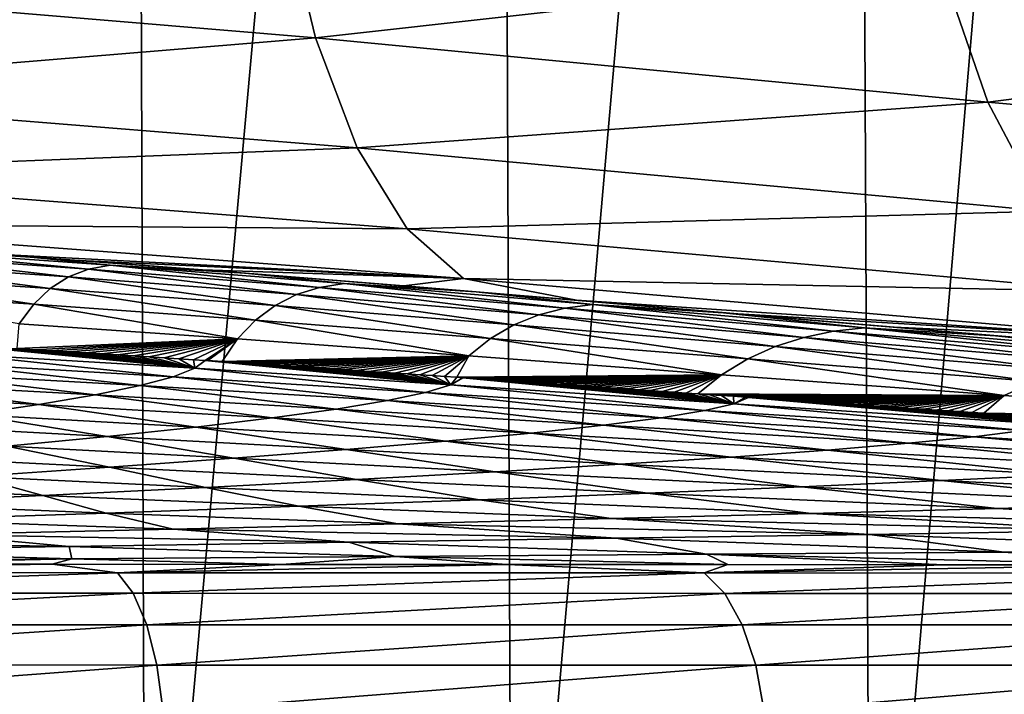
# Model space of a CAD drawing. Header units: metres. Extents: x -136 to 36, y -263 to -20.
# Tile 76 of 99: x 6.35 to 9.86, y -69.54 to -67.13. Entities that reach past the tile are written whole.
import ezdxf

# ---------------------------------------------------------------- set-up
doc = ezdxf.new("R2010")
doc.units = ezdxf.units.M
doc.layers.add('solid_11_382_034_XXX', color=7, linetype='CONTINUOUS')

msp = doc.modelspace()

# ---------------------------------------------------------------- linework, layer by layer
at = {"layer": 'solid_11_382_034_XXX'}
for points in [[(6.753975, -57.603088, 22.017899), (5.432197, -57.603088, 22.381208), (5.471212, -71.430115, 22.371689)], [(6.753975, -57.603088, 22.017899), (5.471212, -71.430115, 22.371689), (6.802076, -71.429276, 22.003065)], [(8.051763, -57.603088, 21.576492), (6.753975, -57.603088, 22.017899), (6.802076, -71.429276, 22.003065)], [(8.051763, -57.603088, 21.576492), (6.802076, -71.429276, 22.003065), (8.108412, -71.428543, 21.555235)], [(9.320949, -57.603088, 21.058556), (8.051763, -57.603088, 21.576492), (8.108412, -71.428543, 21.555235)], [(9.320949, -57.603088, 21.058556), (8.108412, -71.428543, 21.555235), (9.385516, -71.42791, 21.029814)], [(10.557026, -57.603088, 20.465929), (9.320949, -57.603088, 21.058556), (9.385516, -71.42791, 21.029814)], [(10.557026, -57.603088, 20.465929), (9.385516, -71.42791, 21.029814), (10.628763, -71.427383, 20.428707)], [(11.730851, -66.605576, -20.348742), (11.892961, -67.155487, -20.700647), (9.639515, -66.944496, -21.849882)], [(7.291532, -66.709419, -22.750183), (7.40746, -67.193466, -23.223169), (4.976586, -66.989723, -23.873901)], [(7.291532, -66.709419, -22.750183), (9.639515, -66.944496, -21.849882), (7.40746, -67.193466, -23.223169)], [(9.639515, -66.944496, -21.849882), (9.80453, -67.423752, -22.302559), (7.40746, -67.193466, -23.223169)], [(9.639515, -66.944496, -21.849882), (11.892961, -67.155487, -20.700647), (9.80453, -67.423752, -22.302559)], [(4.976586, -66.989723, -23.873901), (7.40746, -67.193466, -23.223169), (5.076524, -67.386421, -24.432999)], [(11.892961, -67.155487, -20.700647), (12.106474, -67.630219, -21.126749), (9.80453, -67.423752, -22.302559)], [(7.40746, -67.193466, -23.223169), (7.556606, -67.586151, -23.766327), (5.076524, -67.386421, -24.432999)], [(7.40746, -67.193466, -23.223169), (9.80453, -67.423752, -22.302559), (7.556606, -67.586151, -23.766327)], [(5.076524, -67.386421, -24.432999), (7.556606, -67.586151, -23.766327), (5.196702, -67.678596, -25.049551)], [(9.80453, -67.423752, -22.302559), (10.009259, -67.812546, -22.82098), (7.556606, -67.586151, -23.766327)], [(9.80453, -67.423752, -22.302559), (12.106474, -67.630219, -21.126749), (10.009259, -67.812546, -22.82098)], [(7.556606, -67.586151, -23.766327), (7.734422, -67.875481, -24.363092), (5.196702, -67.678596, -25.049551)], [(7.556606, -67.586151, -23.766327), (10.009259, -67.812546, -22.82098), (7.734422, -67.875481, -24.363092)], [(5.196702, -67.678596, -25.049551), (7.734422, -67.875481, -24.363092), (5.333454, -67.857346, -25.704758)], [(10.009259, -67.812546, -22.82098), (10.247459, -68.099022, -23.389334), (7.734422, -67.875481, -24.363092)], [(5.333454, -67.857346, -25.704758), (7.935485, -68.052643, -24.99527), (6.127439, -67.957779, -26.160076)], [(7.734422, -67.875481, -24.363092), (7.935485, -68.052643, -24.99527), (5.333454, -67.857346, -25.704758)], [(7.734422, -67.875481, -24.363092), (10.247459, -68.099022, -23.389334), (7.935485, -68.052643, -24.99527)], [(6.369679, -67.974358, -26.526485), (5.587213, -67.923607, -26.5741), (6.127439, -67.957779, -26.160076)], [(5.863993, -67.947128, -30.631645), (5.587213, -67.923607, -26.5741), (6.369679, -67.974358, -26.526485)], [(5.795732, -67.96244, -34.714127), (5.863993, -67.947128, -30.631645), (6.598224, -68.018814, -34.749722)], [(6.676226, -68.004288, -30.622435), (5.863993, -67.947128, -30.631645), (6.369679, -67.974358, -26.526485)], [(6.598224, -68.018814, -34.749722), (5.863993, -67.947128, -30.631645), (6.676226, -68.004288, -30.622435)], [(5.795732, -67.96244, -34.714127), (6.526645, -68.046448, -38.895248), (5.734145, -67.991554, -38.815609)], [(5.795732, -67.96244, -34.714127), (6.598224, -68.018814, -34.749722), (6.526645, -68.046448, -38.895248)], [(6.369679, -67.974358, -26.526485), (6.127439, -67.957779, -26.160076), (6.565544, -67.988243, -26.037361)], [(7.935485, -68.052643, -24.99527), (6.565544, -67.988243, -26.037361), (6.127439, -67.957779, -26.160076)], [(6.369679, -67.974358, -26.526485), (6.565544, -67.988243, -26.037361), (7.004256, -68.02092, -25.906538)], [(7.158657, -68.033096, -26.470419), (6.369679, -67.974358, -26.526485), (7.004256, -68.02092, -25.906538)], [(6.676226, -68.004288, -30.622435), (6.369679, -67.974358, -26.526485), (7.158657, -68.033096, -26.470419)], [(5.734145, -67.991554, -38.815609), (6.461481, -68.087723, -43.071056), (5.679261, -68.035019, -42.948612)], [(5.734145, -67.991554, -38.815609), (6.526645, -68.046448, -38.895248), (6.461481, -68.087723, -43.071056)], [(7.935485, -68.052643, -24.99527), (7.004256, -68.02092, -25.906538), (6.565544, -67.988243, -26.037361)], [(6.598224, -68.018814, -34.749722), (6.676226, -68.004288, -30.622435), (7.421798, -68.083885, -34.794857)], [(7.509888, -68.070244, -30.613483), (6.676226, -68.004288, -30.622435), (7.158657, -68.033096, -26.470419)], [(7.421798, -68.083885, -34.794857), (6.676226, -68.004288, -30.622435), (7.509888, -68.070244, -30.613483)], [(5.679261, -68.035019, -42.948612), (6.403062, -68.143364, -47.28714), (5.63138, -68.09359, -47.12352)], [(5.679261, -68.035019, -42.948612), (6.461481, -68.087723, -43.071056), (6.403062, -68.143364, -47.28714)], [(6.526645, -68.046448, -38.895248), (7.263322, -68.148636, -43.218952), (6.461481, -68.087723, -43.071056)], [(6.598224, -68.018814, -34.749722), (7.339628, -68.109856, -38.992985), (6.526645, -68.046448, -38.895248)], [(6.526645, -68.046448, -38.895248), (7.339628, -68.109856, -38.992985), (7.263322, -68.148636, -43.218952)], [(6.598224, -68.018814, -34.749722), (7.421798, -68.083885, -34.794857), (7.339628, -68.109856, -38.992985)], [(7.158657, -68.033096, -26.470419), (7.004256, -68.02092, -25.906538), (7.722528, -68.078011, -25.675848)], [(7.935485, -68.052643, -24.99527), (7.722528, -68.078011, -25.675848), (7.004256, -68.02092, -25.906538)], [(7.980527, -68.099831, -26.406122), (7.158657, -68.033096, -26.470419), (7.722528, -68.078011, -25.675848)], [(7.509888, -68.070244, -30.613483), (7.158657, -68.033096, -26.470419), (7.980527, -68.099831, -26.406122)], [(7.935485, -68.052643, -24.99527), (8.338002, -68.129189, -25.462101), (7.722528, -68.078011, -25.675848)], [(7.935485, -68.052643, -24.99527), (10.511867, -68.274445, -23.990294), (8.338002, -68.129189, -25.462101)], [(10.247459, -68.099022, -23.389334), (10.511867, -68.274445, -23.990294), (7.935485, -68.052643, -24.99527)], [(6.461481, -68.087723, -43.071056), (7.193243, -68.200912, -47.481983), (6.403062, -68.143364, -47.28714)], [(6.461481, -68.087723, -43.071056), (7.263322, -68.148636, -43.218952), (7.193243, -68.200912, -47.481983)], [(7.421798, -68.083885, -34.794857), (8.203142, -68.181755, -39.107086), (7.339628, -68.109856, -38.992985)], [(7.421798, -68.083885, -34.794857), (7.509888, -68.070244, -30.613483), (8.296801, -68.157646, -34.848328)], [(7.421798, -68.083885, -34.794857), (8.296801, -68.157646, -34.848328), (8.203142, -68.181755, -39.107086)], [(8.395687, -68.145004, -30.604296), (7.509888, -68.070244, -30.613483), (7.980527, -68.099831, -26.406122)], [(8.296801, -68.157646, -34.848328), (7.509888, -68.070244, -30.613483), (8.395687, -68.145004, -30.604296)], [(7.980527, -68.099831, -26.406122), (7.722528, -68.078011, -25.675848), (8.338002, -68.129189, -25.462101)], [(5.63138, -68.09359, -47.12352), (6.403062, -68.143364, -47.28714), (6.351252, -68.21405, -51.551006)], [(7.339628, -68.109856, -38.992985), (8.114593, -68.217735, -43.390343), (7.263322, -68.148636, -43.218952)], [(7.339628, -68.109856, -38.992985), (8.203142, -68.181755, -39.107086), (8.114593, -68.217735, -43.390343)], [(8.862479, -68.174561, -26.333813), (7.980527, -68.099831, -26.406122), (8.338002, -68.129189, -25.462101)], [(8.395687, -68.145004, -30.604296), (7.980527, -68.099831, -26.406122), (8.862479, -68.174561, -26.333813)], [(6.403062, -68.143364, -47.28714), (7.129207, -68.267311, -51.788979), (6.351252, -68.21405, -51.551006)], [(6.403062, -68.143364, -47.28714), (7.193243, -68.200912, -47.481983), (7.129207, -68.267311, -51.788979)], [(7.263322, -68.148636, -43.218952), (8.031555, -68.266212, -47.706261), (7.193243, -68.200912, -47.481983)], [(7.263322, -68.148636, -43.218952), (8.114593, -68.217735, -43.390343), (8.031555, -68.266212, -47.706261)], [(8.296801, -68.157646, -34.848328), (9.147758, -68.262123, -39.23579), (8.203142, -68.181755, -39.107086)], [(8.296801, -68.157646, -34.848328), (8.395687, -68.145004, -30.604296), (9.254107, -68.240097, -34.908905)], [(8.296801, -68.157646, -34.848328), (9.254107, -68.240097, -34.908905), (9.147758, -68.262123, -39.23579)], [(8.862479, -68.174561, -26.333813), (8.338002, -68.129189, -25.462101), (8.912876, -68.177864, -25.248823)], [(10.511867, -68.274445, -23.990294), (8.912876, -68.177864, -25.248823), (8.338002, -68.129189, -25.462101)], [(9.36487, -68.228554, -30.594366), (8.395687, -68.145004, -30.604296), (8.862479, -68.174561, -26.333813)], [(9.254107, -68.240097, -34.908905), (8.395687, -68.145004, -30.604296), (9.36487, -68.228554, -30.594366)], [(8.203142, -68.181755, -39.107086), (9.04562, -68.294991, -43.583241), (8.114593, -68.217735, -43.390343)], [(8.203142, -68.181755, -39.107086), (9.147758, -68.262123, -39.23579), (9.04562, -68.294991, -43.583241)], [(8.862479, -68.174561, -26.333813), (8.912876, -68.177864, -25.248823), (9.470775, -68.225243, -25.028784)], [(9.831849, -68.257286, -26.253716), (8.862479, -68.174561, -26.333813), (9.470775, -68.225243, -25.028784)], [(9.36487, -68.228554, -30.594366), (8.862479, -68.174561, -26.333813), (9.831849, -68.257286, -26.253716)], [(10.511867, -68.274445, -23.990294), (9.470775, -68.225243, -25.028784), (8.912876, -68.177864, -25.248823)], [(6.351252, -68.21405, -51.551006), (7.129207, -68.267311, -51.788979), (6.343635, -68.302475, -55.875973)], [(7.193243, -68.200912, -47.481983), (7.953787, -68.327721, -52.060905), (7.129207, -68.267311, -51.788979)], [(7.193243, -68.200912, -47.481983), (8.031555, -68.266212, -47.706261), (7.953787, -68.327721, -52.060905)], [(8.114593, -68.217735, -43.390343), (8.948153, -68.339211, -47.958153), (8.031555, -68.266212, -47.706261)], [(8.114593, -68.217735, -43.390343), (9.04562, -68.294991, -43.583241), (8.948153, -68.339211, -47.958153)], [(9.254107, -68.240097, -34.908905), (9.36487, -68.228554, -30.594366), (10.324291, -68.331215, -34.975384)], [(10.448373, -68.3209, -30.583191), (9.36487, -68.228554, -30.594366), (9.831849, -68.257286, -26.253716)], [(10.324291, -68.331215, -34.975384), (9.36487, -68.228554, -30.594366), (10.448373, -68.3209, -30.583191)], [(9.831849, -68.257286, -26.253716), (9.470775, -68.225243, -25.028784), (10.024129, -68.271919, -24.797274)], [(10.511867, -68.274445, -23.990294), (10.024129, -68.271919, -24.797274), (9.470775, -68.225243, -25.028784)], [(9.147758, -68.262123, -39.23579), (10.086438, -68.380356, -43.79567), (9.04562, -68.294991, -43.583241)], [(9.254107, -68.240097, -34.908905), (10.203747, -68.350945, -39.377357), (9.147758, -68.262123, -39.23579)], [(9.147758, -68.262123, -39.23579), (10.203747, -68.350945, -39.377357), (10.086438, -68.380356, -43.79567)], [(9.254107, -68.240097, -34.908905), (10.324291, -68.331215, -34.975384), (10.203747, -68.350945, -39.377357)], [(9.831849, -68.257286, -26.253716), (10.024129, -68.271919, -24.797274), (10.580517, -68.31823, -24.550575)], [(10.915442, -68.347992, -26.166052), (9.831849, -68.257286, -26.253716), (10.580517, -68.31823, -24.550575)], [(10.448373, -68.3209, -30.583191), (9.831849, -68.257286, -26.253716), (10.915442, -68.347992, -26.166052)], [(6.120472, -68.321259, -57.148479), (6.149801, -68.291054, -55.810085), (6.977816, -68.372612, -57.465515)], [(6.149801, -68.291054, -55.810085), (6.16329, -68.29184, -55.814598), (6.977816, -68.372612, -57.465515)], [(6.16329, -68.29184, -55.814598), (6.222618, -68.295303, -55.834583), (6.977816, -68.372612, -57.465515)], [(6.222618, -68.295303, -55.834583), (6.282817, -68.298851, -55.855068), (6.977816, -68.372612, -57.465515)], [(6.282817, -68.298851, -55.855068), (6.343635, -68.302475, -55.875973), (6.977816, -68.372612, -57.465515)], [(7.129207, -68.267311, -51.788979), (6.404798, -68.30616, -55.897202), (6.343635, -68.302475, -55.875973)], [(7.129207, -68.267311, -51.788979), (6.46598, -68.309875, -55.918636), (6.404798, -68.30616, -55.897202)], [(7.129207, -68.267311, -51.788979), (6.526768, -68.313599, -55.940125), (6.46598, -68.309875, -55.918636)], [(7.129207, -68.267311, -51.788979), (6.586666, -68.317299, -55.961472), (6.526768, -68.313599, -55.940125)], [(7.129207, -68.267311, -51.788979), (6.645348, -68.320953, -55.982555), (6.586666, -68.317299, -55.961472)], [(7.129207, -68.267311, -51.788979), (6.702691, -68.324554, -56.003311), (6.645348, -68.320953, -55.982555)], [(7.129207, -68.267311, -51.788979), (6.758768, -68.328094, -56.023746), (6.702691, -68.324554, -56.003311)], [(7.129207, -68.267311, -51.788979), (6.813717, -68.331589, -56.0439), (6.758768, -68.328094, -56.023746)], [(7.129207, -68.267311, -51.788979), (6.867645, -68.335037, -56.063801), (6.813717, -68.331589, -56.0439)], [(7.129207, -68.267311, -51.788979), (6.920642, -68.338448, -56.083466), (6.867645, -68.335037, -56.063801)], [(7.129207, -68.267311, -51.788979), (6.972786, -68.34182, -56.102917), (6.920642, -68.338448, -56.083466)], [(7.129207, -68.267311, -51.788979), (7.014135, -68.344505, -56.118412), (6.972786, -68.34182, -56.102917)], [(7.129207, -68.267311, -51.788979), (7.024154, -68.345154, -56.122173), (7.014135, -68.344505, -56.118412)], [(7.129207, -68.267311, -51.788979), (7.074814, -68.348465, -56.141254), (7.024154, -68.345154, -56.122173)], [(7.129207, -68.267311, -51.788979), (7.953787, -68.327721, -52.060905), (7.074814, -68.348465, -56.141254)], [(8.031555, -68.266212, -47.706261), (8.855033, -68.395256, -52.36562), (7.953787, -68.327721, -52.060905)], [(8.031555, -68.266212, -47.706261), (8.948153, -68.339211, -47.958153), (8.855033, -68.395256, -52.36562)], [(9.04562, -68.294991, -43.583241), (9.972897, -68.419891, -48.235855), (8.948153, -68.339211, -47.958153)], [(9.04562, -68.294991, -43.583241), (10.086438, -68.380356, -43.79567), (9.972897, -68.419891, -48.235855)], [(6.055067, -68.353294, -58.498524), (6.120472, -68.321259, -57.148479), (6.9007, -68.402428, -58.822365)], [(6.120472, -68.321259, -57.148479), (6.977816, -68.372612, -57.465515), (6.9007, -68.402428, -58.822365)], [(6.343635, -68.302475, -55.875973), (6.404798, -68.30616, -55.897202), (6.977816, -68.372612, -57.465515)], [(6.404798, -68.30616, -55.897202), (6.46598, -68.309875, -55.918636), (6.977816, -68.372612, -57.465515)], [(6.46598, -68.309875, -55.918636), (6.526768, -68.313599, -55.940125), (6.977816, -68.372612, -57.465515)], [(6.526768, -68.313599, -55.940125), (6.586666, -68.317299, -55.961472), (6.977816, -68.372612, -57.465515)], [(6.586666, -68.317299, -55.961472), (6.645348, -68.320953, -55.982555), (6.977816, -68.372612, -57.465515)], [(6.645348, -68.320953, -55.982555), (6.702691, -68.324554, -56.003311), (6.977816, -68.372612, -57.465515)], [(6.702691, -68.324554, -56.003311), (6.758768, -68.328094, -56.023746), (6.977816, -68.372612, -57.465515)], [(6.758768, -68.328094, -56.023746), (6.813717, -68.331589, -56.0439), (6.977816, -68.372612, -57.465515)], [(6.813717, -68.331589, -56.0439), (6.867645, -68.335037, -56.063801), (6.977816, -68.372612, -57.465515)], [(7.953787, -68.327721, -52.060905), (7.124829, -68.351746, -56.160175), (7.074814, -68.348465, -56.141254)], [(7.953787, -68.327721, -52.060905), (7.174254, -68.354996, -56.178947), (7.124829, -68.351746, -56.160175)], [(7.953787, -68.327721, -52.060905), (7.223139, -68.358231, -56.197582), (7.174254, -68.354996, -56.178947)], [(7.953787, -68.327721, -52.060905), (7.271519, -68.361435, -56.216095), (7.223139, -68.358231, -56.197582)], [(7.953787, -68.327721, -52.060905), (7.319431, -68.364624, -56.234489), (7.271519, -68.361435, -56.216095)], [(7.953787, -68.327721, -52.060905), (7.366908, -68.367798, -56.252769), (7.319431, -68.364624, -56.234489)], [(7.953787, -68.327721, -52.060905), (7.413988, -68.370949, -56.270954), (7.366908, -68.367798, -56.252769)], [(7.953787, -68.327721, -52.060905), (7.460695, -68.374084, -56.289043), (7.413988, -68.370949, -56.270954)], [(7.953787, -68.327721, -52.060905), (7.507051, -68.377205, -56.307041), (7.460695, -68.374084, -56.289043)], [(7.953787, -68.327721, -52.060905), (7.553076, -68.38031, -56.324955), (7.507051, -68.377205, -56.307041)], [(7.953787, -68.327721, -52.060905), (7.598795, -68.3834, -56.342785), (7.553076, -68.38031, -56.324955)], [(7.953787, -68.327721, -52.060905), (7.644232, -68.386482, -56.360542), (7.598795, -68.3834, -56.342785)], [(7.953787, -68.327721, -52.060905), (7.689406, -68.389549, -56.378231), (7.644232, -68.386482, -56.360542)], [(7.953787, -68.327721, -52.060905), (7.734336, -68.392601, -56.395855), (7.689406, -68.389549, -56.378231)], [(7.953787, -68.327721, -52.060905), (7.779044, -68.395645, -56.413418), (7.734336, -68.392601, -56.395855)], [(7.953787, -68.327721, -52.060905), (7.82354, -68.398682, -56.430927), (7.779044, -68.395645, -56.413418)], [(7.953787, -68.327721, -52.060905), (7.867836, -68.401703, -56.448376), (7.82354, -68.398682, -56.430927)], [(7.953787, -68.327721, -52.060905), (7.911944, -68.404724, -56.465775), (7.867836, -68.401703, -56.448376)], [(7.953787, -68.327721, -52.060905), (8.855033, -68.395256, -52.36562), (7.911944, -68.404724, -56.465775)], [(5.953081, -68.387123, -59.85553), (6.055067, -68.353294, -58.498524), (6.78226, -68.433891, -60.183994)], [(6.055067, -68.353294, -58.498524), (6.9007, -68.402428, -58.822365), (6.78226, -68.433891, -60.183994)], [(6.867645, -68.335037, -56.063801), (6.920642, -68.338448, -56.083466), (6.977816, -68.372612, -57.465515)], [(6.920642, -68.338448, -56.083466), (6.972786, -68.34182, -56.102917), (6.977816, -68.372612, -57.465515)], [(6.972786, -68.34182, -56.102917), (7.014135, -68.344505, -56.118412), (6.977816, -68.372612, -57.465515)], [(6.977816, -68.372612, -57.465515), (7.014135, -68.344505, -56.118412), (7.889439, -68.431839, -57.829041)], [(7.014135, -68.344505, -56.118412), (7.024154, -68.345154, -56.122173), (7.889439, -68.431839, -57.829041)], [(7.024154, -68.345154, -56.122173), (7.074814, -68.348465, -56.141254), (7.889439, -68.431839, -57.829041)], [(7.074814, -68.348465, -56.141254), (7.124829, -68.351746, -56.160175), (7.889439, -68.431839, -57.829041)], [(7.124829, -68.351746, -56.160175), (7.174254, -68.354996, -56.178947), (7.889439, -68.431839, -57.829041)], [(7.174254, -68.354996, -56.178947), (7.223139, -68.358231, -56.197582), (7.889439, -68.431839, -57.829041)], [(7.223139, -68.358231, -56.197582), (7.271519, -68.361435, -56.216095), (7.889439, -68.431839, -57.829041)], [(7.271519, -68.361435, -56.216095), (7.319431, -68.364624, -56.234489), (7.889439, -68.431839, -57.829041)], [(7.319431, -68.364624, -56.234489), (7.366908, -68.367798, -56.252769), (7.889439, -68.431839, -57.829041)], [(7.366908, -68.367798, -56.252769), (7.413988, -68.370949, -56.270954), (7.889439, -68.431839, -57.829041)], [(8.948153, -68.339211, -47.958153), (9.862697, -68.469894, -52.701958), (8.855033, -68.395256, -52.36562)], [(8.948153, -68.339211, -47.958153), (9.972897, -68.419891, -48.235855), (9.862697, -68.469894, -52.701958)], [(5.814089, -68.422661, -61.214138), (5.953081, -68.387123, -59.85553), (6.622259, -68.466949, -61.544842)], [(5.953081, -68.387123, -59.85553), (6.78226, -68.433891, -60.183994), (6.622259, -68.466949, -61.544842)], [(6.78226, -68.433891, -60.183994), (6.9007, -68.402428, -58.822365), (7.663748, -68.487701, -60.555016)], [(6.9007, -68.402428, -58.822365), (6.977816, -68.372612, -57.465515), (7.799698, -68.45903, -59.191013)], [(6.9007, -68.402428, -58.822365), (7.799698, -68.45903, -59.191013), (7.663748, -68.487701, -60.555016)], [(6.977816, -68.372612, -57.465515), (7.889439, -68.431839, -57.829041), (7.799698, -68.45903, -59.191013)], [(7.413988, -68.370949, -56.270954), (7.460695, -68.374084, -56.289043), (7.889439, -68.431839, -57.829041)], [(7.460695, -68.374084, -56.289043), (7.507051, -68.377205, -56.307041), (7.889439, -68.431839, -57.829041)], [(7.507051, -68.377205, -56.307041), (7.553076, -68.38031, -56.324955), (7.889439, -68.431839, -57.829041)], [(7.553076, -68.38031, -56.324955), (7.598795, -68.3834, -56.342785), (7.889439, -68.431839, -57.829041)], [(7.598795, -68.3834, -56.342785), (7.644232, -68.386482, -56.360542), (7.889439, -68.431839, -57.829041)], [(7.644232, -68.386482, -56.360542), (7.689406, -68.389549, -56.378231), (7.889439, -68.431839, -57.829041)], [(7.689406, -68.389549, -56.378231), (7.734336, -68.392601, -56.395855), (7.889439, -68.431839, -57.829041)], [(7.734336, -68.392601, -56.395855), (7.779044, -68.395645, -56.413418), (7.889439, -68.431839, -57.829041)], [(7.779044, -68.395645, -56.413418), (7.82354, -68.398682, -56.430927), (7.889439, -68.431839, -57.829041)], [(7.82354, -68.398682, -56.430927), (7.867836, -68.401703, -56.448376), (7.889439, -68.431839, -57.829041)], [(7.867836, -68.401703, -56.448376), (7.911944, -68.404724, -56.465775), (7.889439, -68.431839, -57.829041)], [(8.855033, -68.395256, -52.36562), (7.933276, -68.406181, -56.474194), (7.911944, -68.404724, -56.465775)], [(8.855033, -68.395256, -52.36562), (7.955877, -68.40773, -56.48312), (7.933276, -68.406181, -56.474194)], [(8.855033, -68.395256, -52.36562), (7.999652, -68.410728, -56.500423), (7.955877, -68.40773, -56.48312)], [(8.855033, -68.395256, -52.36562), (8.043278, -68.413719, -56.517681), (7.999652, -68.410728, -56.500423)], [(8.855033, -68.395256, -52.36562), (8.086764, -68.416702, -56.534897), (8.043278, -68.413719, -56.517681)], [(8.855033, -68.395256, -52.36562), (8.130121, -68.419685, -56.552071), (8.086764, -68.416702, -56.534897)], [(8.855033, -68.395256, -52.36562), (8.17336, -68.422653, -56.569206), (8.130121, -68.419685, -56.552071)], [(8.855033, -68.395256, -52.36562), (8.216489, -68.425613, -56.586308), (8.17336, -68.422653, -56.569206)], [(8.855033, -68.395256, -52.36562), (8.259516, -68.428574, -56.603378), (8.216489, -68.425613, -56.586308)], [(8.855033, -68.395256, -52.36562), (8.302449, -68.431526, -56.620411), (8.259516, -68.428574, -56.603378)], [(8.855033, -68.395256, -52.36562), (8.345297, -68.434479, -56.637417), (8.302449, -68.431526, -56.620411)], [(8.855033, -68.395256, -52.36562), (8.388068, -68.437416, -56.654392), (8.345297, -68.434479, -56.637417)], [(8.855033, -68.395256, -52.36562), (8.430767, -68.440361, -56.671341), (8.388068, -68.437416, -56.654392)], [(8.855033, -68.395256, -52.36562), (8.473402, -68.443291, -56.688263), (8.430767, -68.440361, -56.671341)], [(8.855033, -68.395256, -52.36562), (8.51598, -68.44622, -56.705158), (8.473402, -68.443291, -56.688263)], [(8.855033, -68.395256, -52.36562), (8.558505, -68.449142, -56.722031), (8.51598, -68.44622, -56.705158)], [(8.855033, -68.395256, -52.36562), (8.600986, -68.452065, -56.738884), (8.558505, -68.449142, -56.722031)], [(8.855033, -68.395256, -52.36562), (8.643426, -68.454987, -56.755711), (8.600986, -68.452065, -56.738884)], [(8.855033, -68.395256, -52.36562), (8.685831, -68.457901, -56.772522), (8.643426, -68.454987, -56.755711)], [(8.855033, -68.395256, -52.36562), (8.728208, -68.460808, -56.78931), (8.685831, -68.457901, -56.772522)], [(8.855033, -68.395256, -52.36562), (8.77056, -68.463715, -56.806084), (8.728208, -68.460808, -56.78931)], [(8.855033, -68.395256, -52.36562), (9.862697, -68.469894, -52.701958), (8.77056, -68.463715, -56.806084)], [(5.638118, -68.459816, -62.569302), (5.814089, -68.422661, -61.214138), (6.420915, -68.501503, -62.899723)], [(5.814089, -68.422661, -61.214138), (6.622259, -68.466949, -61.544842), (6.420915, -68.501503, -62.899723)], [(6.622259, -68.466949, -61.544842), (6.78226, -68.433891, -60.183994), (7.481589, -68.517807, -61.915363)], [(6.78226, -68.433891, -60.183994), (7.663748, -68.487701, -60.555016), (7.481589, -68.517807, -61.915363)], [(7.799698, -68.45903, -59.191013), (7.889439, -68.431839, -57.829041), (8.795357, -68.523193, -59.607342)], [(7.911944, -68.404724, -56.465775), (7.933276, -68.406181, -56.474194), (7.889439, -68.431839, -57.829041)], [(7.889439, -68.431839, -57.829041), (7.933276, -68.406181, -56.474194), (8.899005, -68.498985, -58.240372)], [(7.889439, -68.431839, -57.829041), (8.899005, -68.498985, -58.240372), (8.795357, -68.523193, -59.607342)], [(7.933276, -68.406181, -56.474194), (7.955877, -68.40773, -56.48312), (8.899005, -68.498985, -58.240372)], [(7.955877, -68.40773, -56.48312), (7.999652, -68.410728, -56.500423), (8.899005, -68.498985, -58.240372)], [(7.999652, -68.410728, -56.500423), (8.043278, -68.413719, -56.517681), (8.899005, -68.498985, -58.240372)], [(8.043278, -68.413719, -56.517681), (8.086764, -68.416702, -56.534897), (8.899005, -68.498985, -58.240372)], [(8.086764, -68.416702, -56.534897), (8.130121, -68.419685, -56.552071), (8.899005, -68.498985, -58.240372)], [(8.130121, -68.419685, -56.552071), (8.17336, -68.422653, -56.569206), (8.899005, -68.498985, -58.240372)], [(8.17336, -68.422653, -56.569206), (8.216489, -68.425613, -56.586308), (8.899005, -68.498985, -58.240372)], [(8.216489, -68.425613, -56.586308), (8.259516, -68.428574, -56.603378), (8.899005, -68.498985, -58.240372)], [(8.259516, -68.428574, -56.603378), (8.302449, -68.431526, -56.620411), (8.899005, -68.498985, -58.240372)], [(8.302449, -68.431526, -56.620411), (8.345297, -68.434479, -56.637417), (8.899005, -68.498985, -58.240372)], [(8.345297, -68.434479, -56.637417), (8.388068, -68.437416, -56.654392), (8.899005, -68.498985, -58.240372)], [(8.388068, -68.437416, -56.654392), (8.430767, -68.440361, -56.671341), (8.899005, -68.498985, -58.240372)], [(9.972897, -68.419891, -48.235855), (11.005434, -68.551605, -53.068802), (9.862697, -68.469894, -52.701958)], [(5.638118, -68.459816, -62.569302), (6.420915, -68.501503, -62.899723), (6.17894, -68.537453, -64.243607)], [(6.420915, -68.501503, -62.899723), (6.622259, -68.466949, -61.544842), (7.253663, -68.549271, -63.266808)], [(6.622259, -68.466949, -61.544842), (7.481589, -68.517807, -61.915363), (7.253663, -68.549271, -63.266808)], [(7.663748, -68.487701, -60.555016), (7.799698, -68.45903, -59.191013), (8.640206, -68.548706, -60.97319)], [(7.799698, -68.45903, -59.191013), (8.795357, -68.523193, -59.607342), (8.640206, -68.548706, -60.97319)], [(8.430767, -68.440361, -56.671341), (8.473402, -68.443291, -56.688263), (8.899005, -68.498985, -58.240372)], [(8.473402, -68.443291, -56.688263), (8.51598, -68.44622, -56.705158), (8.899005, -68.498985, -58.240372)], [(8.51598, -68.44622, -56.705158), (8.558505, -68.449142, -56.722031), (8.899005, -68.498985, -58.240372)], [(8.558505, -68.449142, -56.722031), (8.600986, -68.452065, -56.738884), (8.899005, -68.498985, -58.240372)], [(8.600986, -68.452065, -56.738884), (8.643426, -68.454987, -56.755711), (8.899005, -68.498985, -58.240372)], [(8.643426, -68.454987, -56.755711), (8.685831, -68.457901, -56.772522), (8.899005, -68.498985, -58.240372)], [(8.685831, -68.457901, -56.772522), (8.728208, -68.460808, -56.78931), (8.899005, -68.498985, -58.240372)], [(8.728208, -68.460808, -56.78931), (8.77056, -68.463715, -56.806084), (8.899005, -68.498985, -58.240372)], [(8.77056, -68.463715, -56.806084), (8.812893, -68.466621, -56.822838), (8.899005, -68.498985, -58.240372)], [(9.862697, -68.469894, -52.701958), (8.812893, -68.466621, -56.822838), (8.77056, -68.463715, -56.806084)], [(8.812893, -68.466621, -56.822838), (8.85521, -68.469521, -56.839577), (8.899005, -68.498985, -58.240372)], [(9.862697, -68.469894, -52.701958), (8.85521, -68.469521, -56.839577), (8.812893, -68.466621, -56.822838)], [(8.85521, -68.469521, -56.839577), (8.897517, -68.47242, -56.8563), (8.899005, -68.498985, -58.240372)], [(9.862697, -68.469894, -52.701958), (8.897517, -68.47242, -56.8563), (8.85521, -68.469521, -56.839577)], [(9.862697, -68.469894, -52.701958), (8.939819, -68.475319, -56.873009), (8.897517, -68.47242, -56.8563)], [(8.897517, -68.47242, -56.8563), (8.939819, -68.475319, -56.873009), (8.899005, -68.498985, -58.240372)], [(9.862697, -68.469894, -52.701958), (8.951205, -68.476097, -56.877506), (8.939819, -68.475319, -56.873009)], [(9.862697, -68.469894, -52.701958), (8.982118, -68.47821, -56.889706), (8.951205, -68.476097, -56.877506)], [(9.862697, -68.469894, -52.701958), (9.024419, -68.481102, -56.906387), (8.982118, -68.47821, -56.889706)], [(9.862697, -68.469894, -52.701958), (9.066727, -68.483994, -56.923058), (9.024419, -68.481102, -56.906387)], [(9.862697, -68.469894, -52.701958), (9.109044, -68.486885, -56.939716), (9.066727, -68.483994, -56.923058)], [(9.862697, -68.469894, -52.701958), (9.151374, -68.489769, -56.956364), (9.109044, -68.486885, -56.939716)], [(9.862697, -68.469894, -52.701958), (9.193721, -68.492653, -56.973), (9.151374, -68.489769, -56.956364)], [(9.862697, -68.469894, -52.701958), (9.236088, -68.495537, -56.989628), (9.193721, -68.492653, -56.973)], [(9.862697, -68.469894, -52.701958), (9.278478, -68.498413, -57.006248), (9.236088, -68.495537, -56.989628)], [(9.862697, -68.469894, -52.701958), (9.320895, -68.501297, -57.022861), (9.278478, -68.498413, -57.006248)], [(9.862697, -68.469894, -52.701958), (9.363341, -68.504173, -57.039463), (9.320895, -68.501297, -57.022861)], [(9.862697, -68.469894, -52.701958), (9.40582, -68.50705, -57.056061), (9.363341, -68.504173, -57.039463)], [(9.862697, -68.469894, -52.701958), (9.448335, -68.509926, -57.072651), (9.40582, -68.50705, -57.056061)], [(9.862697, -68.469894, -52.701958), (9.490888, -68.512802, -57.089237), (9.448335, -68.509926, -57.072651)], [(9.862697, -68.469894, -52.701958), (9.533481, -68.515678, -57.105816), (9.490888, -68.512802, -57.089237)], [(9.862697, -68.469894, -52.701958), (9.576118, -68.518547, -57.122387), (9.533481, -68.515678, -57.105816)], [(9.862697, -68.469894, -52.701958), (9.618801, -68.521423, -57.138958), (9.576118, -68.518547, -57.122387)], [(9.862697, -68.469894, -52.701958), (9.661533, -68.524292, -57.155525), (9.618801, -68.521423, -57.138958)], [(9.862697, -68.469894, -52.701958), (9.704315, -68.527161, -57.172085), (9.661533, -68.524292, -57.155525)], [(9.862697, -68.469894, -52.701958), (9.747152, -68.530037, -57.188644), (9.704315, -68.527161, -57.172085)], [(9.862697, -68.469894, -52.701958), (9.790044, -68.532906, -57.2052), (9.747152, -68.530037, -57.188644)], [(9.862697, -68.469894, -52.701958), (11.005434, -68.551605, -53.068802), (9.790044, -68.532906, -57.2052)], [(6.17894, -68.537453, -64.243607), (6.420915, -68.501503, -62.899723), (6.980894, -68.581993, -64.604317)], [(6.420915, -68.501503, -62.899723), (7.253663, -68.549271, -63.266808), (6.980894, -68.581993, -64.604317)], [(7.481589, -68.517807, -61.915363), (7.663748, -68.487701, -60.555016), (8.433818, -68.57547, -62.33213)], [(7.663748, -68.487701, -60.555016), (8.640206, -68.548706, -60.97319), (8.433818, -68.57547, -62.33213)], [(8.795357, -68.523193, -59.607342), (8.899005, -68.498985, -58.240372), (9.93082, -68.594955, -60.070236)], [(8.939819, -68.475319, -56.873009), (8.951205, -68.476097, -56.877506), (8.899005, -68.498985, -58.240372)], [(8.899005, -68.498985, -58.240372), (8.951205, -68.476097, -56.877506), (10.04974, -68.574051, -58.698853)], [(8.899005, -68.498985, -58.240372), (10.04974, -68.574051, -58.698853), (9.93082, -68.594955, -60.070236)], [(8.951205, -68.476097, -56.877506), (8.982118, -68.47821, -56.889706), (10.04974, -68.574051, -58.698853)], [(8.982118, -68.47821, -56.889706), (9.024419, -68.481102, -56.906387), (10.04974, -68.574051, -58.698853)], [(9.024419, -68.481102, -56.906387), (9.066727, -68.483994, -56.923058), (10.04974, -68.574051, -58.698853)], [(9.066727, -68.483994, -56.923058), (9.109044, -68.486885, -56.939716), (10.04974, -68.574051, -58.698853)], [(9.109044, -68.486885, -56.939716), (9.151374, -68.489769, -56.956364), (10.04974, -68.574051, -58.698853)], [(9.151374, -68.489769, -56.956364), (9.193721, -68.492653, -56.973), (10.04974, -68.574051, -58.698853)], [(9.193721, -68.492653, -56.973), (9.236088, -68.495537, -56.989628), (10.04974, -68.574051, -58.698853)], [(9.236088, -68.495537, -56.989628), (9.278478, -68.498413, -57.006248), (10.04974, -68.574051, -58.698853)], [(9.278478, -68.498413, -57.006248), (9.320895, -68.501297, -57.022861), (10.04974, -68.574051, -58.698853)], [(9.320895, -68.501297, -57.022861), (9.363341, -68.504173, -57.039463), (10.04974, -68.574051, -58.698853)], [(9.363341, -68.504173, -57.039463), (9.40582, -68.50705, -57.056061), (10.04974, -68.574051, -58.698853)], [(9.40582, -68.50705, -57.056061), (9.448335, -68.509926, -57.072651), (10.04974, -68.574051, -58.698853)], [(5.897546, -68.574654, -65.571381), (6.17894, -68.537453, -64.243607), (6.664683, -68.61586, -65.922791)], [(6.17894, -68.537453, -64.243607), (6.980894, -68.581993, -64.604317), (6.664683, -68.61586, -65.922791)], [(7.253663, -68.549271, -63.266808), (7.481589, -68.517807, -61.915363), (8.176888, -68.603416, -63.678875)], [(7.481589, -68.517807, -61.915363), (8.433818, -68.57547, -62.33213), (8.176888, -68.603416, -63.678875)], [(8.640206, -68.548706, -60.97319), (8.795357, -68.523193, -59.607342), (9.754583, -68.616951, -61.437145)], [(8.795357, -68.523193, -59.607342), (9.93082, -68.594955, -60.070236), (9.754583, -68.616951, -61.437145)], [(9.448335, -68.509926, -57.072651), (9.490888, -68.512802, -57.089237), (10.04974, -68.574051, -58.698853)], [(9.490888, -68.512802, -57.089237), (9.533481, -68.515678, -57.105816), (10.04974, -68.574051, -58.698853)], [(9.533481, -68.515678, -57.105816), (9.576118, -68.518547, -57.122387), (10.04974, -68.574051, -58.698853)], [(9.576118, -68.518547, -57.122387), (9.618801, -68.521423, -57.138958), (10.04974, -68.574051, -58.698853)], [(9.618801, -68.521423, -57.138958), (9.661533, -68.524292, -57.155525), (10.04974, -68.574051, -58.698853)], [(9.661533, -68.524292, -57.155525), (9.704315, -68.527161, -57.172085), (10.04974, -68.574051, -58.698853)], [(9.704315, -68.527161, -57.172085), (9.747152, -68.530037, -57.188644), (10.04974, -68.574051, -58.698853)], [(9.747152, -68.530037, -57.188644), (9.790044, -68.532906, -57.2052), (10.04974, -68.574051, -58.698853)], [(9.790044, -68.532906, -57.2052), (9.832994, -68.535774, -57.221756), (10.04974, -68.574051, -58.698853)], [(11.005434, -68.551605, -53.068802), (9.832994, -68.535774, -57.221756), (9.790044, -68.532906, -57.2052)], [(9.832994, -68.535774, -57.221756), (9.876004, -68.538643, -57.238308), (10.04974, -68.574051, -58.698853)], [(11.005434, -68.551605, -53.068802), (9.876004, -68.538643, -57.238308), (9.832994, -68.535774, -57.221756)], [(5.897546, -68.574654, -65.571381), (6.664683, -68.61586, -65.922791), (6.306902, -68.650764, -67.217117)], [(6.980894, -68.581993, -64.604317), (7.253663, -68.549271, -63.266808), (7.870574, -68.632484, -65.008408)], [(7.253663, -68.549271, -63.266808), (8.176888, -68.603416, -63.678875), (7.870574, -68.632484, -65.008408)], [(8.176888, -68.603416, -63.678875), (8.433818, -68.57547, -62.33213), (9.232762, -68.664055, -64.134453)], [(8.433818, -68.57547, -62.33213), (8.640206, -68.548706, -60.97319), (9.521576, -68.639999, -62.793659)], [(8.433818, -68.57547, -62.33213), (9.521576, -68.639999, -62.793659), (9.232762, -68.664055, -64.134453)], [(8.640206, -68.548706, -60.97319), (9.754583, -68.616951, -61.437145), (9.521576, -68.639999, -62.793659)], [(6.664683, -68.61586, -65.922791), (6.980894, -68.581993, -64.604317), (7.516482, -68.662575, -66.315697)], [(6.980894, -68.581993, -64.604317), (7.870574, -68.632484, -65.008408), (7.516482, -68.662575, -66.315697)], [(7.870574, -68.632484, -65.008408), (8.176888, -68.603416, -63.678875), (8.889544, -68.689064, -65.454529)], [(8.176888, -68.603416, -63.678875), (9.232762, -68.664055, -64.134453), (8.889544, -68.689064, -65.454529)], [(9.754583, -68.616951, -61.437145), (9.93082, -68.594955, -60.070236), (11.048312, -68.692528, -61.944637)], [(6.306902, -68.650764, -67.217117), (6.664683, -68.61586, -65.922791), (7.11667, -68.693588, -67.595665)], [(6.664683, -68.61586, -65.922791), (7.516482, -68.662575, -66.315697), (7.11667, -68.693588, -67.595665)], [(7.516482, -68.662575, -66.315697), (7.870574, -68.632484, -65.008408), (8.493748, -68.714958, -66.748871)], [(7.870574, -68.632484, -65.008408), (8.889544, -68.689064, -65.454529), (8.493748, -68.714958, -66.748871)], [(9.232762, -68.664055, -64.134453), (9.521576, -68.639999, -62.793659), (10.462779, -68.731354, -64.630806)], [(9.521576, -68.639999, -62.793659), (9.754583, -68.616951, -61.437145), (10.786351, -68.711533, -63.297382)], [(9.521576, -68.639999, -62.793659), (10.786351, -68.711533, -63.297382), (10.462779, -68.731354, -64.630806)], [(9.754583, -68.616951, -61.437145), (11.048312, -68.692528, -61.944637), (10.786351, -68.711533, -63.297382)], [(5.909877, -68.686554, -68.482338), (6.306902, -68.650764, -67.217117), (6.673631, -68.725418, -68.843414)], [(6.306902, -68.650764, -67.217117), (7.11667, -68.693588, -67.595665), (6.673631, -68.725418, -68.843414)], [(7.11667, -68.693588, -67.595665), (7.516482, -68.662575, -66.315697), (8.047629, -68.741661, -68.012497)], [(7.516482, -68.662575, -66.315697), (8.493748, -68.714958, -66.748871), (8.047629, -68.741661, -68.012497)], [(8.889544, -68.689064, -65.454529), (9.232762, -68.664055, -64.134453), (10.079244, -68.751953, -65.939873)], [(9.232762, -68.664055, -64.134453), (10.462779, -68.731354, -64.630806), (10.079244, -68.751953, -65.939873)], [(5.909877, -68.686554, -68.482338), (6.673631, -68.725418, -68.843414), (6.190287, -68.757957, -70.054306)], [(6.673631, -68.725418, -68.843414), (7.11667, -68.693588, -67.595665), (7.553858, -68.769089, -69.240509)], [(7.11667, -68.693588, -67.595665), (8.047629, -68.741661, -68.012497), (7.553858, -68.769089, -69.240509)], [(8.047629, -68.741661, -68.012497), (8.493748, -68.714958, -66.748871), (9.140888, -68.795288, -68.465004)], [(8.493748, -68.714958, -66.748871), (8.889544, -68.689064, -65.454529), (9.637795, -68.773285, -67.219597)], [(8.493748, -68.714958, -66.748871), (9.637795, -68.773285, -67.219597), (9.140888, -68.795288, -68.465004)], [(8.889544, -68.689064, -65.454529), (10.079244, -68.751953, -65.939873), (9.637795, -68.773285, -67.219597)], [(6.190287, -68.757957, -70.054306), (6.673631, -68.725418, -68.843414), (7.015517, -68.797165, -70.428299)], [(6.673631, -68.725418, -68.843414), (7.553858, -68.769089, -69.240509), (7.015517, -68.797165, -70.428299)], [(7.553858, -68.769089, -69.240509), (8.047629, -68.741661, -68.012497), (8.591379, -68.817917, -69.671196)], [(8.047629, -68.741661, -68.012497), (9.140888, -68.795288, -68.465004), (8.591379, -68.817917, -69.671196)], [(9.637795, -68.773285, -67.219597), (10.079244, -68.751953, -65.939873), (10.99496, -68.837776, -67.711304)], [(5.669973, -68.791084, -71.224182), (6.190287, -68.757957, -70.054306), (6.436096, -68.825798, -71.571671)], [(6.190287, -68.757957, -70.054306), (7.015517, -68.797165, -70.428299), (6.436096, -68.825798, -71.571671)], [(7.015517, -68.797165, -70.428299), (7.553858, -68.769089, -69.240509), (7.992521, -68.841118, -70.833557)], [(7.553858, -68.769089, -69.240509), (8.591379, -68.817917, -69.671196), (7.992521, -68.841118, -70.833557)], [(9.140888, -68.795288, -68.465004), (9.637795, -68.773285, -67.219597), (10.444953, -68.854752, -68.935478)], [(9.637795, -68.773285, -67.219597), (10.99496, -68.837776, -67.711304), (10.444953, -68.854752, -68.935478)], [(5.669973, -68.791084, -71.224182), (6.436096, -68.825798, -71.571671), (5.81946, -68.854912, -72.666916)], [(6.436096, -68.825798, -71.571671), (7.015517, -68.797165, -70.428299), (7.347966, -68.864822, -71.9478)], [(7.015517, -68.797165, -70.428299), (7.992521, -68.841118, -70.833557), (7.347966, -68.864822, -71.9478)], [(7.992521, -68.841118, -70.833557), (8.591379, -68.817917, -69.671196), (9.174537, -68.890152, -71.251022)], [(8.591379, -68.817917, -69.671196), (9.140888, -68.795288, -68.465004), (9.83701, -68.872215, -70.116951)], [(8.591379, -68.817917, -69.671196), (9.83701, -68.872215, -70.116951), (9.174537, -68.890152, -71.251022)], [(9.140888, -68.795288, -68.465004), (10.444953, -68.854752, -68.935478), (9.83701, -68.872215, -70.116951)], [(5.81946, -68.854912, -72.666916), (6.436096, -68.825798, -71.571671), (6.661743, -68.888977, -73.010132)], [(5.81946, -68.854912, -72.666916), (6.661743, -68.888977, -73.010132), (5.938175, -68.913536, -74.017212)], [(6.436096, -68.825798, -71.571671), (7.347966, -68.864822, -71.9478), (6.661743, -68.888977, -73.010132)], [(7.347966, -68.864822, -71.9478), (7.992521, -68.841118, -70.833557), (8.461327, -68.908516, -72.333336)], [(7.992521, -68.841118, -70.833557), (9.174537, -68.890152, -71.251022), (8.461327, -68.908516, -72.333336)], [(9.83701, -68.872215, -70.116951), (10.444953, -68.854752, -68.935478), (11.748896, -68.925598, -69.879639)], [(5.938175, -68.913536, -74.017212), (6.661743, -68.888977, -73.010132), (6.899694, -68.946411, -74.327286)], [(6.661743, -68.888977, -73.010132), (7.347966, -68.864822, -71.9478), (7.70155, -68.927277, -73.359924)], [(6.661743, -68.888977, -73.010132), (7.70155, -68.927277, -73.359924), (6.899694, -68.946411, -74.327286)], [(7.347966, -68.864822, -71.9478), (8.461327, -68.908516, -72.333336), (7.70155, -68.927277, -73.359924)], [(8.461327, -68.908516, -72.333336), (9.174537, -68.890152, -71.251022), (10.232515, -68.951607, -72.201172)], [(9.174537, -68.890152, -71.251022), (9.83701, -68.872215, -70.116951), (11.022781, -68.938416, -71.069374)], [(9.174537, -68.890152, -71.251022), (11.022781, -68.938416, -71.069374), (10.232515, -68.951607, -72.201172)], [(9.83701, -68.872215, -70.116951), (11.748896, -68.925598, -69.879639), (11.022781, -68.938416, -71.069374)], [(5.938175, -68.913536, -74.017212), (6.899694, -68.946411, -74.327286), (6.060454, -68.965874, -75.232353)], [(6.899694, -68.946411, -74.327286), (7.70155, -68.927277, -73.359924), (8.478764, -68.979004, -74.271416)], [(7.70155, -68.927277, -73.359924), (8.461327, -68.908516, -72.333336), (9.382796, -68.965141, -73.270027)], [(7.70155, -68.927277, -73.359924), (9.382796, -68.965141, -73.270027), (8.478764, -68.979004, -74.271416)], [(8.461327, -68.908516, -72.333336), (10.232515, -68.951607, -72.201172), (9.382796, -68.965141, -73.270027)], [(5.188637, -68.985657, -76.072487), (6.060454, -68.965874, -75.232353), (6.529924, -69.00766, -76.056236)], [(6.060454, -68.965874, -75.232353), (6.899694, -68.946411, -74.327286), (7.525903, -68.993187, -75.201332)], [(6.060454, -68.965874, -75.232353), (7.525903, -68.993187, -75.201332), (6.529924, -69.00766, -76.056236)], [(6.899694, -68.946411, -74.327286), (8.478764, -68.979004, -74.271416), (7.525903, -68.993187, -75.201332)], [(8.478764, -68.979004, -74.271416), (9.382796, -68.965141, -73.270027), (9.862378, -69.028053, -74.772499)], [(9.382796, -68.965141, -73.270027), (10.232515, -68.951607, -72.201172), (10.86792, -69.020264, -73.809097)], [(9.382796, -68.965141, -73.270027), (10.86792, -69.020264, -73.809097), (9.862378, -69.028053, -74.772499)], [(5.188637, -68.985657, -76.072487), (6.529924, -69.00766, -76.056236), (5.496637, -69.022423, -76.833092)], [(6.529924, -69.00766, -76.056236), (7.525903, -68.993187, -75.201332), (7.691783, -69.044243, -76.462006)], [(7.525903, -68.993187, -75.201332), (8.478764, -68.979004, -74.271416), (8.801632, -69.036049, -75.658096)], [(7.525903, -68.993187, -75.201332), (8.801632, -69.036049, -75.658096), (7.691783, -69.044243, -76.462006)], [(8.478764, -68.979004, -74.271416), (9.862378, -69.028053, -74.772499), (8.801632, -69.036049, -75.658096)], [(5.496637, -69.022423, -76.833092), (6.539073, -69.05262, -77.180817), (5.349762, -69.061195, -77.811569)], [(5.496637, -69.022423, -76.833092), (6.529924, -69.00766, -76.056236), (6.539073, -69.05262, -77.180817)], [(6.529924, -69.00766, -76.056236), (7.691783, -69.044243, -76.462006), (6.539073, -69.05262, -77.180817)], [(8.877536, -69.0728, -76.637108), (7.691783, -69.044243, -76.462006), (8.801632, -69.036049, -75.658096)], [(10.39642, -69.073341, -75.761528), (8.801632, -69.036049, -75.658096), (9.862378, -69.028053, -74.772499)], [(9.647273, -69.073097, -76.216293), (8.877536, -69.0728, -76.637108), (8.801632, -69.036049, -75.658096)], [(10.39642, -69.073341, -75.761528), (9.647273, -69.073097, -76.216293), (8.801632, -69.036049, -75.658096)], [(11.124152, -69.073547, -75.273331), (9.862378, -69.028053, -74.772499), (10.86792, -69.020264, -73.809097)], [(11.124152, -69.073547, -75.273331), (10.39642, -69.073341, -75.761528), (9.862378, -69.028053, -74.772499)], [(4.520155, -69.100624, -78.443237), (5.644881, -69.071091, -77.955803), (6.468852, -69.071602, -77.683319)], [(5.644881, -69.071091, -77.955803), (5.349762, -69.061195, -77.811569), (6.539073, -69.05262, -77.180817)], [(6.468852, -69.071602, -77.683319), (5.644881, -69.071091, -77.955803), (6.539073, -69.05262, -77.180817)], [(7.286717, -69.072052, -77.371338), (6.468852, -69.071602, -77.683319), (6.539073, -69.05262, -77.180817)], [(7.286717, -69.072052, -77.371338), (6.539073, -69.05262, -77.180817), (7.691783, -69.044243, -76.462006)], [(8.089737, -69.072449, -77.02256), (7.286717, -69.072052, -77.371338), (7.691783, -69.044243, -76.462006)], [(8.877536, -69.0728, -76.637108), (8.089737, -69.072449, -77.02256), (7.691783, -69.044243, -76.462006)], [(4.520155, -69.100624, -78.443237), (6.468852, -69.071602, -77.683319), (6.702398, -69.101662, -77.785011)], [(4.520155, -69.100624, -78.443237), (6.702398, -69.101662, -77.785011), (4.557742, -69.174454, -78.601242)], [(6.702398, -69.101662, -77.785011), (6.758214, -69.17514, -77.937698), (4.557742, -69.174454, -78.601242)], [(6.702398, -69.101662, -77.785011), (6.468852, -69.071602, -77.683319), (7.286717, -69.072052, -77.371338)], [(6.702398, -69.101662, -77.785011), (7.286717, -69.072052, -77.371338), (8.089737, -69.072449, -77.02256)], [(6.702398, -69.101662, -77.785011), (8.089737, -69.072449, -77.02256), (8.793017, -69.102409, -76.876945)], [(6.702398, -69.101662, -77.785011), (8.793017, -69.102409, -76.876945), (6.758214, -69.17514, -77.937698)], [(8.793017, -69.102409, -76.876945), (8.866348, -69.175636, -77.022171), (6.758214, -69.17514, -77.937698)], [(8.793017, -69.102409, -76.876945), (8.089737, -69.072449, -77.02256), (8.877536, -69.0728, -76.637108)], [(8.793017, -69.102409, -76.876945), (8.877536, -69.0728, -76.637108), (9.647273, -69.073097, -76.216293)], [(8.793017, -69.102409, -76.876945), (9.647273, -69.073097, -76.216293), (10.39642, -69.073341, -75.761528)], [(8.793017, -69.102409, -76.876945), (10.39642, -69.073341, -75.761528), (10.763692, -69.102921, -75.731491)], [(8.793017, -69.102409, -76.876945), (10.763692, -69.102921, -75.731491), (8.866348, -69.175636, -77.022171)], [(10.763692, -69.102921, -75.731491), (10.85351, -69.175972, -75.867233), (8.866348, -69.175636, -77.022171)], [(4.557742, -69.174454, -78.601242), (6.758214, -69.17514, -77.937698), (4.589752, -69.286949, -78.735962)], [(6.758214, -69.17514, -77.937698), (6.805812, -69.287331, -78.067993), (4.589752, -69.286949, -78.735962)], [(6.758214, -69.17514, -77.937698), (8.866348, -69.175636, -77.022171), (6.805812, -69.287331, -78.067993)], [(8.866348, -69.175636, -77.022171), (8.928937, -69.287605, -77.146164), (6.805812, -69.287331, -78.067993)], [(8.866348, -69.175636, -77.022171), (10.85351, -69.175972, -75.867233), (8.928937, -69.287605, -77.146164)], [(10.85351, -69.175972, -75.867233), (10.93021, -69.287796, -75.98317), (8.928937, -69.287605, -77.146164)], [(4.589752, -69.286949, -78.735962), (6.805812, -69.287331, -78.067993), (4.614106, -69.430794, -78.838646)], [(6.805812, -69.287331, -78.067993), (6.842103, -69.430939, -78.167435), (4.614106, -69.430794, -78.838646)], [(6.805812, -69.287331, -78.067993), (8.928937, -69.287605, -77.146164), (6.842103, -69.430939, -78.167435)], [(8.928937, -69.287605, -77.146164), (8.976718, -69.431053, -77.240868), (6.842103, -69.430939, -78.167435)], [(8.928937, -69.287605, -77.146164), (10.93021, -69.287796, -75.98317), (8.976718, -69.431053, -77.240868)], [(10.93021, -69.287796, -75.98317), (10.988811, -69.431122, -76.071777), (8.976718, -69.431053, -77.240868)], [(4.614106, -69.430794, -78.838646), (6.842103, -69.430939, -78.167435), (4.629221, -69.596642, -78.902634)], [(6.842103, -69.430939, -78.167435), (6.864728, -69.596642, -78.229546), (4.629221, -69.596642, -78.902634)], [(6.842103, -69.430939, -78.167435), (8.976718, -69.431053, -77.240868), (6.864728, -69.596642, -78.229546)], [(8.976718, -69.431053, -77.240868), (9.006587, -69.596649, -77.30014), (6.864728, -69.596642, -78.229546)], [(8.976718, -69.431053, -77.240868), (10.988811, -69.431122, -76.071777), (9.006587, -69.596649, -77.30014)], [(10.988811, -69.431122, -76.071777), (11.025505, -69.596649, -76.127289), (9.006587, -69.596649, -77.30014)]]:
    msp.add_3dface(points, dxfattribs=at)

doc.saveas('drawing.dxf')
